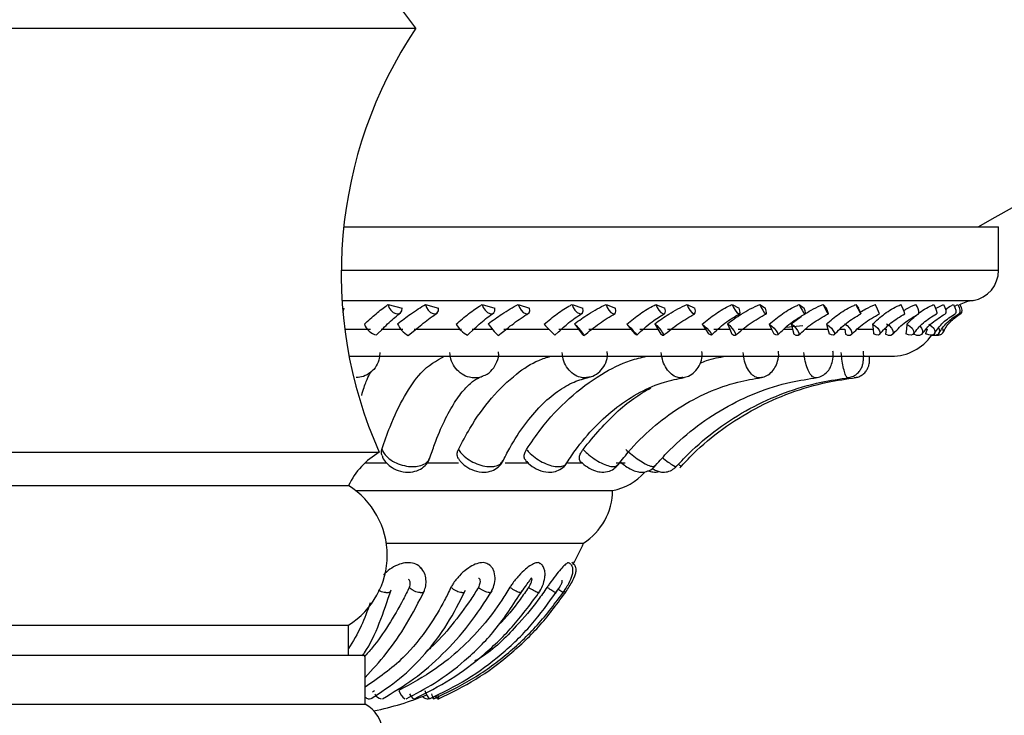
# Model space of a CAD drawing. Header units: millimetres. Extents: x 67.9 to 154, y 110.8 to 178.6.
# Tile 45 of 109: x 81.2 to 84.1, y 121.1 to 123.1. Entities that reach past the tile are written whole.
import ezdxf

# ---------------------------------------------------------------- set-up
doc = ezdxf.new("R2010")
doc.units = ezdxf.units.MM

msp = doc.modelspace()

# ---------------------------------------------------------------- linework, layer by layer
at = {"color": 7, "linetype": 'Continuous', "lineweight": 25}
for p, q in [((82.3901, 123.0964), (82.3487, 123.1512)), ((80.9901, 123.0964), (82.3001, 123.0964)), ((82.3001, 123.0964), (82.3901, 123.0964)), ((82.1773, 122.5107), (84.1071, 122.5107)), ((84.1071, 122.3828), (84.1071, 122.5107)), ((82.3081, 122.2818), (82.3492, 122.2716)), ((82.4186, 122.2823), (82.4567, 122.271)), ((82.5854, 122.2818), (82.6224, 122.2716)), ((82.6917, 122.2823), (82.7252, 122.271)), ((82.8501, 122.2818), (82.8823, 122.2716)), ((82.9502, 122.2823), (82.9785, 122.271)), ((83.0972, 122.2818), (83.1239, 122.2716)), ((83.1891, 122.2823), (83.2115, 122.271)), ((83.3218, 122.2818), (83.3425, 122.2716)), ((83.4037, 122.2823), (83.4199, 122.271)), ((83.5195, 122.2818), (83.5338, 122.2716)), ((83.5898, 122.2823), (83.5995, 122.271)), ((83.6865, 122.2818), (83.6942, 122.2716)), ((83.9213, 122.2705), (83.9445, 122.2823)), ((83.9766, 122.2766), (83.9872, 122.2823)), ((83.4956, 122.2253), (83.5249, 122.2464)), ((82.8574, 122.2253), (82.869, 122.2096)), ((83.0113, 122.2238), (83.0234, 122.2096)), ((83.0939, 122.2253), (83.1033, 122.2096)), ((83.2339, 122.2238), (83.2435, 122.2096)), ((83.3081, 122.2253), (83.3149, 122.2096)), ((83.4313, 122.2238), (83.4382, 122.2096)), ((83.5298, 122.2195), (83.4808, 122.2146)), ((83.4956, 122.2253), (83.4999, 122.2096)), ((83.5997, 122.2238), (83.6039, 122.2096)), ((83.7359, 122.2238), (83.7372, 122.2096)), ((83.8371, 122.2238), (83.8356, 122.2096)), ((82.1805, 122.2096), (82.2559, 122.2096)), ((82.2738, 122.1922), (82.2935, 122.2115)), ((82.2876, 122.2096), (82.3512, 122.2096)), ((82.3674, 122.1907), (82.3923, 122.211)), ((82.3853, 122.2096), (82.5247, 122.2096)), ((82.5423, 122.192), (82.5629, 122.2109)), ((82.5554, 122.2096), (82.6167, 122.2096)), ((82.6326, 122.1905), (82.6582, 122.2106)), ((82.6494, 122.2096), (82.7822, 122.2096)), ((82.7996, 122.1917), (82.8103, 122.2013)), ((82.8112, 122.2096), (82.869, 122.2096)), ((82.869, 122.2096), (82.8803, 122.1942)), ((82.8997, 122.2096), (83.0234, 122.2096)), ((83.0234, 122.2096), (83.0351, 122.1957)), ((83.0502, 122.2096), (83.1033, 122.2096)), ((83.1033, 122.2096), (83.1122, 122.1942)), ((83.1314, 122.2096), (83.2435, 122.2096)), ((83.2435, 122.2096), (83.2527, 122.1957)), ((83.2675, 122.2096), (83.3149, 122.2096)), ((83.3149, 122.2096), (83.3214, 122.1942)), ((83.3399, 122.2096), (83.4382, 122.2096)), ((83.4382, 122.2096), (83.4448, 122.1957)), ((83.4755, 122.2096), (83.4999, 122.2096)), ((83.4999, 122.2096), (83.5037, 122.1942)), ((83.5394, 122.2096), (83.6039, 122.2096)), ((83.6039, 122.2096), (83.6076, 122.1957)), ((83.6403, 122.2096), (83.6545, 122.2096)), ((83.6545, 122.2096), (83.6556, 122.1942)), ((83.6928, 122.2096), (83.7372, 122.2096)), ((83.7372, 122.2096), (83.738, 122.1957)), ((83.7722, 122.2096), (83.7758, 122.2096)), ((83.7758, 122.2096), (83.7742, 122.1942)), ((83.8356, 122.2096), (83.8335, 122.1957)), ((83.858, 122.1974), (83.8571, 122.1942)), ((83.8971, 122.2096), (83.8922, 122.1957)), ((82.1933, 122.1295), (83.7916, 122.1295)), ((81.098, 121.8464), (82.206, 121.8464)), ((82.206, 121.8464), (82.2822, 121.8464)), ((82.2405, 121.8156), (82.3038, 121.8156)), ((82.4254, 121.8156), (82.5152, 121.8156)), ((82.653, 121.8156), (82.7223, 121.8156)), ((82.8366, 121.8156), (82.8816, 121.8156)), ((82.9802, 121.8156), (83.0064, 121.8156)), ((81.1885, 121.7481), (82.1272, 121.7481)), ((82.1272, 121.7481), (82.1917, 121.7481)), ((82.2118, 121.7341), (82.9698, 121.7341)), ((82.3029, 121.5784), (82.8841, 121.5784)), ((81.1885, 121.3371), (82.1272, 121.3371)), ((82.1272, 121.3371), (82.1917, 121.3371)), ((82.1917, 121.2481), (82.1917, 121.3371)), ((81.1401, 121.2481), (82.1694, 121.2481)), ((82.1694, 121.2481), (82.2401, 121.2481)), ((82.2401, 121.1036), (82.2401, 121.2481)), ((82.262, 121.1404), (82.2679, 121.1438)), ((81.1401, 121.1036), (82.1694, 121.1036)), ((82.1694, 121.1036), (82.2401, 121.1036))]:
    msp.add_line(p, q, dxfattribs=at)
at = {"color": 1, "linetype": 'Continuous', "lineweight": 25}
for p, q in [((82.1701, 122.3828), (84.1071, 122.3828)), ((82.1725, 122.294), (84.0318, 122.294))]:
    msp.add_line(p, q, dxfattribs=at)
at = {"color": 7, "linetype": 'Continuous', "lineweight": 25, "flags": 128}
for points in [[(82.3081, 122.2818), (82.3107, 122.2732), (82.3159, 122.2651), (82.323, 122.2588), (82.331, 122.2552), (82.3386, 122.2549), (82.3447, 122.2579), (82.3485, 122.2637), (82.3492, 122.2716)], [(82.4186, 122.2823), (82.4213, 122.2736), (82.4264, 122.2654), (82.4332, 122.2589), (82.4406, 122.2552), (82.4476, 122.2547), (82.4531, 122.2575), (82.4563, 122.2632), (82.4567, 122.271)], [(82.5854, 122.2818), (82.5884, 122.2732), (82.5937, 122.2651), (82.6005, 122.2588), (82.6078, 122.2552), (82.6145, 122.2549), (82.6197, 122.2579), (82.6224, 122.2637), (82.6224, 122.2716)], [(82.6917, 122.2823), (82.6948, 122.2736), (82.6999, 122.2654), (82.7063, 122.2589), (82.713, 122.2552), (82.719, 122.2547), (82.7234, 122.2575), (82.7256, 122.2632), (82.7252, 122.271)], [(82.8501, 122.2818), (82.8535, 122.2732), (82.8588, 122.2651), (82.8652, 122.2588), (82.8717, 122.2552), (82.8774, 122.2549), (82.8814, 122.2579), (82.8831, 122.2637), (82.8823, 122.2716)], [(82.9502, 122.2823), (82.9536, 122.2736), (82.9587, 122.2654), (82.9645, 122.2589), (82.9704, 122.2552), (82.9753, 122.2547), (82.9785, 122.2575), (82.9796, 122.2632), (82.9785, 122.271)], [(83.0972, 122.2818), (83.1009, 122.2732), (83.106, 122.2651), (83.1118, 122.2588), (83.1174, 122.2552), (83.122, 122.2549), (83.1248, 122.2579), (83.1255, 122.2637), (83.1239, 122.2716)], [(83.1891, 122.2823), (83.1928, 122.2736), (83.1977, 122.2654), (83.2029, 122.2589), (83.2077, 122.2552), (83.2114, 122.2547), (83.2134, 122.2575), (83.2135, 122.2632), (83.2115, 122.271)], [(83.3218, 122.2818), (83.3257, 122.2732), (83.3307, 122.2651), (83.3358, 122.2588), (83.3403, 122.2552), (83.3437, 122.2549), (83.3452, 122.2579), (83.3448, 122.2637), (83.3425, 122.2716)], [(83.4037, 122.2823), (83.4076, 122.2736), (83.4122, 122.2654), (83.4167, 122.2589), (83.4204, 122.2552), (83.4229, 122.2547), (83.4236, 122.2575), (83.4226, 122.2632), (83.4199, 122.271)], [(83.5195, 122.2818), (83.5236, 122.2732), (83.5282, 122.2651), (83.5326, 122.2588), (83.536, 122.2552), (83.538, 122.2549), (83.5383, 122.2579), (83.5369, 122.2637), (83.5338, 122.2716)], [(83.5898, 122.2823), (83.5939, 122.2736), (83.5982, 122.2654), (83.6018, 122.2589), (83.6044, 122.2552), (83.6055, 122.2547), (83.6049, 122.2575), (83.6028, 122.2632), (83.5995, 122.271)], [(83.6865, 122.2818), (83.6908, 122.2732), (83.6949, 122.2651), (83.6984, 122.2588), (83.7007, 122.2552), (83.7014, 122.2549), (83.7004, 122.2579), (83.6979, 122.2637), (83.6942, 122.2716)], [(83.9161, 122.2818), (83.9203, 122.2732), (83.9234, 122.2651), (83.925, 122.2588), (83.9248, 122.2552), (83.9243, 122.2547)], [(83.9445, 122.2823), (83.9486, 122.2736), (83.9513, 122.2654), (83.9521, 122.2589), (83.951, 122.2552), (83.9506, 122.2548)], [(83.9742, 122.2818), (83.9782, 122.2732), (83.9808, 122.2651), (83.9813, 122.2588), (83.9798, 122.2552), (83.9795, 122.2549)], [(83.9872, 122.2823), (83.9911, 122.2736), (83.9931, 122.2654), (83.9929, 122.2589), (83.9906, 122.2552), (83.9902, 122.2549)], [(83.9927, 122.2818), (83.9966, 122.2732), (83.9984, 122.2651), (83.9979, 122.2588), (83.9955, 122.2553)], [(82.1751, 122.2598), (82.177, 122.2632), (82.1782, 122.271)], [(82.8574, 122.2253), (82.8625, 122.2198), (82.8687, 122.2127), (82.8749, 122.2051), (82.8802, 122.1983), (82.8838, 122.1931), (82.885, 122.1906), (82.8838, 122.191), (82.8803, 122.1942)], [(83.0113, 122.2238), (83.0172, 122.2185), (83.024, 122.2118), (83.0307, 122.2047), (83.0363, 122.1985), (83.0398, 122.1939), (83.0409, 122.1918), (83.0392, 122.1924), (83.0351, 122.1957)], [(83.0939, 122.2253), (83.0999, 122.2198), (83.1064, 122.2127), (83.1124, 122.2051), (83.117, 122.1983), (83.1195, 122.1931), (83.1195, 122.1906), (83.1169, 122.191), (83.1122, 122.1942)], [(83.2339, 122.2238), (83.2405, 122.2185), (83.2476, 122.2118), (83.254, 122.2047), (83.2588, 122.1985), (83.2612, 122.1939), (83.2609, 122.1918), (83.2579, 122.1924), (83.2527, 122.1957)], [(83.3081, 122.2253), (83.3148, 122.2198), (83.3215, 122.2127), (83.3272, 122.2051), (83.331, 122.1983), (83.3323, 122.1931), (83.331, 122.1906), (83.3271, 122.191), (83.3214, 122.1942)], [(83.4313, 122.2238), (83.4385, 122.2185), (83.4457, 122.2118), (83.4517, 122.2047), (83.4557, 122.1985), (83.4569, 122.1939), (83.4553, 122.1918), (83.451, 122.1924), (83.4448, 122.1957)], [(83.4956, 122.2253), (83.5029, 122.2198), (83.5097, 122.2127), (83.515, 122.2051), (83.518, 122.1983), (83.5181, 122.1931), (83.5155, 122.1906), (83.5104, 122.191), (83.5037, 122.1942)], [(83.5997, 122.2238), (83.6074, 122.2185), (83.6146, 122.2118), (83.6201, 122.2047), (83.6231, 122.1985), (83.6231, 122.1939), (83.6202, 122.1918), (83.6147, 122.1924), (83.6076, 122.1957)], [(83.653, 122.2253), (83.6607, 122.2198), (83.6674, 122.2127), (83.6722, 122.2051), (83.6742, 122.1983), (83.6732, 122.1931), (83.6693, 122.1906), (83.6631, 122.191), (83.6556, 122.1942)], [(83.7359, 122.2238), (83.7439, 122.2185), (83.7509, 122.2118), (83.7558, 122.2047), (83.7578, 122.1985), (83.7566, 122.1939), (83.7525, 122.1918), (83.7459, 122.1924), (83.738, 122.1957)], [(83.777, 122.2253), (83.785, 122.2198), (83.7916, 122.2127), (83.7957, 122.2051), (83.7968, 122.1983), (83.7946, 122.1931), (83.7895, 122.1906), (83.7824, 122.191), (83.7742, 122.1942)], [(83.8371, 122.2238), (83.8453, 122.2185), (83.8521, 122.2118), (83.8562, 122.2047), (83.8572, 122.1985), (83.8548, 122.1939), (83.8495, 122.1918), (83.842, 122.1924), (83.8335, 122.1957)], [(83.876, 122.2173), (83.8797, 122.2127), (83.8831, 122.2051), (83.8832, 122.1983), (83.88, 122.1931), (83.8738, 122.1906), (83.8658, 122.191), (83.8571, 122.1942)], [(83.9015, 122.2238), (83.9097, 122.2185), (83.916, 122.2118), (83.9194, 122.2047), (83.9193, 122.1985), (83.9158, 122.1939), (83.9094, 122.1918), (83.9011, 122.1924), (83.8922, 122.1957)], [(83.9306, 122.2118), (83.9328, 122.2051), (83.9319, 122.1983), (83.9276, 122.1931), (83.9205, 122.1906), (83.9117, 122.191), (83.9085, 122.1918)], [(83.9362, 122.1929), (83.9287, 122.1906), (83.9211, 122.1907)], [(83.942, 122.211), (83.944, 122.2047), (83.9429, 122.1985), (83.9383, 122.1939), (83.931, 122.1918), (83.9253, 122.1919)], [(82.4394, 121.1196), (82.441, 121.1208), (82.4413, 121.1211)], [(82.4486, 121.1288), (82.4495, 121.1272), (82.4516, 121.1239), (82.4535, 121.1214), (82.4551, 121.1198), (82.4563, 121.1192), (82.4571, 121.1196)]]:
    msp.add_lwpolyline(points, dxfattribs=at)
at = {"color": 7, "linetype": 'Continuous', "lineweight": 25}
for centre, radius, start, end in [((81.9384, 126.3485), 4.3787, 298.7805, 346.8668), ((83.4665, 122.3738), 1.2965, 146.1264, 204.0033), ((84.0171, 122.3828), 0.09, 279.4369, 0), ((83.6203, 122.2119), 0.1422, 17.4168, 29.6705), ((83.7471, 122.2353), 0.086, 12.9439, 32.7159), ((83.8315, 122.2568), 0.0405, 356.8738, 39.0444), ((84.0563, 122.1465), 0.1495, 99.4369, 116.017), ((82.2863, 122.2422), 0.0516, 200.9074, 255.922), ((82.4011, 122.2531), 0.071, 203.0958, 241.7136), ((82.5786, 122.2642), 0.0809, 209.9365, 243.3107), ((82.7993, 122.3625), 0.2395, 214.9381, 225.901), ((83.066, 122.4862), 0.3971, 221.3647, 227.8692), ((83.7916, 122.2736), 0.1441, 270, 325.3882), ((82.3911, 121.6552), 0.22, 119.6782, 155.0154), ((82.9418, 121.8925), 0.1609, 280.0416, 319.5224), ((82.0632, 121.5426), 0.2424, 301.9989, 58.0011), ((82.7823, 121.7359), 0.1875, 302.8906, 359.4341), ((82.0928, 121.9343), 0.8677, 331.1316, 335.7878), ((82.3815, 121.1559), 0.0435, 195.535, 236.7519), ((82.5166, 121.1817), 0.1074, 200.4043, 215.3639), ((82.2557, 121.142), 0.0233, 227.9297, 254.3901), ((82.2525, 121.13), 0.0108, 253.7582, 294.9396), ((82.0928, 121.9343), 0.8677, 281.5311, 292.3183), ((82.2933, 121.1453), 0.0268, 205.3171, 257.7112), ((82.3968, 121.1435), 0.0272, 200.7461, 243.464), ((82.4259, 121.139), 0.02, 217.9819, 262.3529), ((82.4231, 121.1257), 0.00648, 270.8824, 315.1597), ((82.6125, 121.208), 0.1919, 202.7166, 207.5693), ((82.4624, 121.1354), 0.0176, 205.6771, 247.4756), ((82.4298, 121.1214), 0.0274, 356.2143, 23.322), ((82.1977, 121.0194), 0.0942, 296.7262, 63.2738)]:
    msp.add_arc(centre, radius, start, end, dxfattribs=at)
for points, knots in [([(82.2381, 122.2238), (82.2497, 122.2344), (82.273, 122.2557), (82.2962, 122.2737), (82.307, 122.2811), (82.3081, 122.2818)], [0, 0, 0, 0, 0.4711, 0.94389, 1, 1, 1, 1]), ([(82.3357, 122.2253), (82.3486, 122.235), (82.3695, 122.2506), (82.3976, 122.2696), (82.4115, 122.278), (82.4186, 122.2823)], [0, 0, 0, 0, 0.445923, 0.719239, 1, 1, 1, 1]), ([(82.5085, 122.2238), (82.5209, 122.2344), (82.5455, 122.2557), (82.5715, 122.2737), (82.5841, 122.2811), (82.5854, 122.2818)], [0, 0, 0, 0, 0.4711, 0.94389, 1, 1, 1, 1]), ([(82.603, 122.2253), (82.6164, 122.235), (82.638, 122.2506), (82.6681, 122.2696), (82.6838, 122.278), (82.6917, 122.2823)], [0, 0, 0, 0, 0.445923, 0.719239, 1, 1, 1, 1]), ([(82.768, 122.2238), (82.7808, 122.2344), (82.8064, 122.2557), (82.8345, 122.2737), (82.8486, 122.2811), (82.8501, 122.2818)], [0, 0, 0, 0, 0.4711, 0.94389, 1, 1, 1, 1]), ([(82.8574, 122.2253), (82.871, 122.235), (82.893, 122.2506), (82.9246, 122.2696), (82.9416, 122.278), (82.9502, 122.2823)], [0, 0, 0, 0, 0.445923, 0.719239, 1, 1, 1, 1]), ([(83.0113, 122.2238), (83.0243, 122.2344), (83.0503, 122.2557), (83.0802, 122.2737), (83.0956, 122.2811), (83.0972, 122.2818)], [0, 0, 0, 0, 0.4711, 0.94389, 1, 1, 1, 1]), ([(83.0939, 122.2253), (83.1075, 122.235), (83.1295, 122.2506), (83.1619, 122.2696), (83.1799, 122.278), (83.1891, 122.2823)], [0, 0, 0, 0, 0.445923, 0.719239, 1, 1, 1, 1]), ([(83.2339, 122.2238), (83.2468, 122.2344), (83.2727, 122.2557), (83.3037, 122.2737), (83.32, 122.2811), (83.3218, 122.2818)], [0, 0, 0, 0, 0.4711, 0.94389, 1, 1, 1, 1]), ([(83.3081, 122.2253), (83.3214, 122.235), (83.3428, 122.2506), (83.3755, 122.2696), (83.3942, 122.278), (83.4037, 122.2823)], [0, 0, 0, 0, 0.4459232, 0.7192386, 1, 1, 1, 1]), ([(83.4313, 122.2238), (83.4439, 122.2344), (83.4692, 122.2557), (83.5007, 122.2737), (83.5177, 122.2811), (83.5195, 122.2818)], [0, 0, 0, 0, 0.4711, 0.94389, 1, 1, 1, 1]), ([(83.5378, 122.2554), (83.5455, 122.2601), (83.5621, 122.2702), (83.5801, 122.2781), (83.5898, 122.2823)], [0, 0, 0, 0, 0.4633948, 1, 1, 1, 1]), ([(83.5997, 122.2238), (83.6118, 122.2344), (83.636, 122.2557), (83.6674, 122.2737), (83.6847, 122.2811), (83.6865, 122.2818)], [0, 0, 0, 0, 0.4711, 0.94389, 1, 1, 1, 1]), ([(83.6994, 122.2593), (83.7047, 122.2626), (83.7186, 122.2714), (83.7342, 122.2781), (83.7439, 122.2823)], [0, 0, 0, 0, 0.379859, 1, 1, 1, 1]), ([(83.7359, 122.2238), (83.7472, 122.2344), (83.7698, 122.2557), (83.8005, 122.2737), (83.8177, 122.2811), (83.8195, 122.2818)], [0, 0, 0, 0, 0.4711, 0.94389, 1, 1, 1, 1]), ([(83.8279, 122.2643), (83.8303, 122.2659), (83.8409, 122.2728), (83.8533, 122.2782), (83.8629, 122.2823)], [0, 0, 0, 0, 0.229303, 1, 1, 1, 1]), ([(83.8371, 122.2238), (83.8474, 122.2344), (83.8681, 122.2557), (83.8974, 122.2737), (83.9143, 122.2811), (83.9161, 122.2818)], [0, 0, 0, 0, 0.4711, 0.94389, 1, 1, 1, 1]), ([(83.9506, 122.2675), (83.9564, 122.2718), (83.9637, 122.2772), (83.9724, 122.2811), (83.9742, 122.2818)], [0, 0, 0, 0, 0.802284, 1, 1, 1, 1]), ([(82.2935, 122.2115), (82.2994, 122.2174), (82.3178, 122.2357), (82.3339, 122.2489), (82.3448, 122.2579)], [0, 0, 0, 0, 0.323511, 1, 1, 1, 1]), ([(82.3923, 122.211), (82.3989, 122.2164), (82.4202, 122.234), (82.4392, 122.2475), (82.4524, 122.2569)], [0, 0, 0, 0, 0.306771, 1, 1, 1, 1]), ([(82.5629, 122.2109), (82.5691, 122.2168), (82.5882, 122.2349), (82.6064, 122.248), (82.6186, 122.2569)], [0, 0, 0, 0, 0.325112, 1, 1, 1, 1]), ([(82.6582, 122.2106), (82.6649, 122.216), (82.6866, 122.2335), (82.7075, 122.2468), (82.722, 122.2561)], [0, 0, 0, 0, 0.308202, 1, 1, 1, 1]), ([(82.8103, 122.2013), (82.8201, 122.2104), (82.843, 122.2317), (82.8663, 122.2472), (82.8797, 122.256)], [0, 0, 0, 0, 0.427973, 1, 1, 1, 1]), ([(82.8849, 122.1904), (82.9001, 122.2027), (82.9302, 122.2273), (82.9614, 122.2461), (82.9768, 122.2554)], [0, 0, 0, 0, 0.504125, 1, 1, 1, 1]), ([(83.0407, 122.1917), (83.0557, 122.2056), (83.0821, 122.2302), (83.1107, 122.2478), (83.123, 122.2554)], [0, 0, 0, 0, 0.567223, 1, 1, 1, 1]), ([(83.1193, 122.1905), (83.1341, 122.2027), (83.1635, 122.227), (83.1959, 122.2457), (83.2119, 122.255)], [0, 0, 0, 0, 0.504784, 1, 1, 1, 1]), ([(83.261, 122.1918), (83.2739, 122.2041), (83.2994, 122.2284), (83.3292, 122.2462), (83.3439, 122.255)], [0, 0, 0, 0, 0.50547, 1, 1, 1, 1]), ([(83.3314, 122.1908), (83.3455, 122.2029), (83.3735, 122.227), (83.4065, 122.2455), (83.4229, 122.2547)], [0, 0, 0, 0, 0.505268, 1, 1, 1, 1]), ([(83.4562, 122.1922), (83.4685, 122.2044), (83.4927, 122.2284), (83.523, 122.246), (83.5379, 122.2547)], [0, 0, 0, 0, 0.505615, 1, 1, 1, 1]), ([(83.517, 122.1914), (83.5301, 122.2034), (83.5562, 122.2271), (83.5891, 122.2454), (83.6054, 122.2545)], [0, 0, 0, 0, 0.505639, 1, 1, 1, 1]), ([(83.6225, 122.1929), (83.6339, 122.2049), (83.6564, 122.2285), (83.6865, 122.246), (83.7013, 122.2546)], [0, 0, 0, 0, 0.505681, 1, 1, 1, 1]), ([(83.6725, 122.1923), (83.6844, 122.2041), (83.708, 122.2274), (83.7401, 122.2455), (83.756, 122.2545)], [0, 0, 0, 0, 0.50595, 1, 1, 1, 1]), ([(83.7566, 122.1939), (83.7669, 122.2056), (83.7873, 122.2288), (83.8165, 122.2461), (83.831, 122.2546)], [0, 0, 0, 0, 0.505744, 1, 1, 1, 1]), ([(83.7949, 122.1935), (83.8053, 122.205), (83.826, 122.2279), (83.8566, 122.2457), (83.8718, 122.2545)], [0, 0, 0, 0, 0.506261, 1, 1, 1, 1]), ([(83.856, 122.1952), (83.865, 122.2067), (83.8828, 122.2294), (83.9105, 122.2463), (83.9243, 122.2547)], [0, 0, 0, 0, 0.505876, 1, 1, 1, 1]), ([(83.8818, 122.1951), (83.8905, 122.2063), (83.9078, 122.2286), (83.9363, 122.2461), (83.9504, 122.2547)], [0, 0, 0, 0, 0.50663, 1, 1, 1, 1]), ([(83.9186, 122.1969), (83.9261, 122.208), (83.9411, 122.2302), (83.9667, 122.2467), (83.9794, 122.2549)], [0, 0, 0, 0, 0.50614, 1, 1, 1, 1]), ([(83.9313, 122.1971), (83.9383, 122.208), (83.9519, 122.2295), (83.9777, 122.2466), (83.9903, 122.255)], [0, 0, 0, 0, 0.507112, 1, 1, 1, 1]), ([(83.9431, 122.1988), (83.9491, 122.2097), (83.9609, 122.2312), (83.984, 122.2473), (83.9954, 122.2553)], [0, 0, 0, 0, 0.506585, 1, 1, 1, 1]), ([(82.2837, 122.1407), (82.2834, 122.1351), (82.2827, 122.1211), (82.2741, 122.1), (82.2576, 122.0812), (82.2367, 122.0688), (82.2213, 122.0672), (82.2142, 122.0665)], [0, 0, 0, 0, 0.14815, 0.369369, 0.590333, 0.811231, 1, 1, 1, 1]), ([(82.2896, 121.8548), (82.2975, 121.8775), (82.3177, 121.9358), (82.3559, 122.014), (82.4091, 122.0939), (82.4507, 122.1166), (82.4743, 122.1295)], [0, 0, 0, 0, 0.158924, 0.407332, 0.662944, 1, 1, 1, 1]), ([(82.5153, 121.8548), (82.5263, 121.8757), (82.556, 121.9321), (82.6126, 122.0105), (82.6816, 122.0762), (82.741, 122.1156), (82.7756, 122.1259), (82.7876, 122.1295)], [0, 0, 0, 0, 0.149703, 0.404864, 0.667425, 0.884857, 1, 1, 1, 1]), ([(82.5857, 122.0712), (82.5885, 122.0719), (82.6, 122.0749), (82.6164, 122.0897), (82.6298, 122.1128), (82.6352, 122.1321), (82.6333, 122.1418), (82.6332, 122.1425)], [0, 0, 0, 0, 0.094844, 0.38737, 0.679574, 0.977493, 1, 1, 1, 1]), ([(82.716, 121.8548), (82.7298, 121.875), (82.7679, 121.9309), (82.8408, 122.0091), (82.9306, 122.0754), (83.0085, 122.1153), (83.0542, 122.1258), (83.0701, 122.1295)], [0, 0, 0, 0, 0.145036, 0.400084, 0.662527, 0.88209, 1, 1, 1, 1]), ([(82.8982, 122.0682), (82.9025, 122.0688), (82.9151, 122.0708), (82.9327, 122.0837), (82.9477, 122.1041), (82.9553, 122.1253), (82.954, 122.1386), (82.9535, 122.1432)], [0, 0, 0, 0, 0.127536, 0.371832, 0.61438, 0.866669, 1, 1, 1, 1]), ([(83.177, 122.0673), (83.1824, 122.0682), (83.1953, 122.0703), (83.2122, 122.0828), (83.226, 122.1011), (83.2339, 122.1224), (83.2333, 122.1372), (83.233, 122.1439)], [0, 0, 0, 0, 0.156219, 0.37151, 0.584444, 0.813212, 1, 1, 1, 1]), ([(83.2275, 122.1093), (83.2339, 122.112), (83.2583, 122.1225), (83.2841, 122.1265), (83.3032, 122.1295)], [0, 0, 0, 0, 0.2592045, 1, 1, 1, 1]), ([(83.404, 122.0669), (83.4094, 122.0677), (83.4214, 122.0696), (83.4367, 122.0806), (83.4491, 122.096), (83.4569, 122.116), (83.4602, 122.1331), (83.4585, 122.1428), (83.4582, 122.1442)], [0, 0, 0, 0, 0.1554326, 0.343751, 0.52381, 0.7223086, 0.9600851, 1, 1, 1, 1]), ([(83.5683, 122.0668), (83.5709, 122.0669), (83.5796, 122.0672), (83.5923, 122.0742), (83.6045, 122.0852), (83.613, 122.0991), (83.6185, 122.1168), (83.6207, 122.1329), (83.6193, 122.1428), (83.6191, 122.1445)], [0, 0, 0, 0, 0.07491, 0.245163, 0.399211, 0.545728, 0.715662, 0.952092, 1, 1, 1, 1]), ([(83.6624, 122.0666), (83.667, 122.0672), (83.6768, 122.0685), (83.689, 122.0764), (83.6982, 122.0861), (83.704, 122.0965), (83.7074, 122.1071), (83.7093, 122.1195), (83.7098, 122.1321), (83.7092, 122.1414), (83.709, 122.1442)], [0, 0, 0, 0, 0.133017, 0.277651, 0.401694, 0.513727, 0.619492, 0.736258, 0.922968, 1, 1, 1, 1]), ([(83.682, 122.0667), (83.6865, 122.0672), (83.696, 122.0682), (83.7078, 122.0758), (83.7168, 122.0851), (83.7222, 122.0944), (83.7252, 122.1028), (83.7264, 122.1096), (83.7269, 122.1149), (83.7271, 122.1205), (83.7269, 122.126), (83.7269, 122.1295)], [0, 0, 0, 0, 0.1434251, 0.3075275, 0.4436686, 0.5595346, 0.6566256, 0.733815, 0.7924548, 0.8715423, 1, 1, 1, 1]), ([(82.2302, 122.0133), (82.2302, 122.0134), (82.2348, 122.0322), (82.2435, 122.0548), (82.2525, 122.077), (82.259, 122.0845), (82.2571, 122.0829), (82.257, 122.0827)], [0, 0, 0, 0, 0.002051, 0.389286, 0.70277, 0.97426, 1, 1, 1, 1]), ([(82.4306, 121.8278), (82.4354, 121.8419), (82.4489, 121.8825), (82.4735, 121.9402), (82.504, 121.9952), (82.534, 122.0349), (82.5612, 122.0594), (82.5761, 122.0669), (82.5825, 122.0689), (82.5832, 122.0691)], [0, 0, 0, 0, 0.096754, 0.277281, 0.455407, 0.630284, 0.802441, 0.977264, 1, 1, 1, 1]), ([(82.645, 121.8178), (82.6521, 121.8317), (82.6726, 121.8719), (82.7102, 121.9297), (82.7578, 121.9858), (82.8071, 122.0276), (82.8551, 122.0554), (82.8858, 122.0635), (82.9005, 122.0674)], [0, 0, 0, 0, 0.096619, 0.280137, 0.463053, 0.645973, 0.830514, 1, 1, 1, 1]), ([(82.8315, 121.8105), (82.8407, 121.8243), (82.8675, 121.8649), (82.9174, 121.9236), (82.9818, 121.9816), (83.0505, 122.0256), (83.1172, 122.0542), (83.1609, 122.0629), (83.1803, 122.0668)], [0, 0, 0, 0, 0.096298, 0.283094, 0.470136, 0.658158, 0.848121, 1, 1, 1, 1]), ([(82.9826, 121.8055), (82.9934, 121.8194), (83.0257, 121.8603), (83.0859, 121.9201), (83.1647, 121.9795), (83.2495, 122.0247), (83.3313, 122.0538), (83.3849, 122.0627), (83.408, 122.0666)], [0, 0, 0, 0, 0.095993, 0.284899, 0.47419, 0.664218, 0.85521, 1, 1, 1, 1]), ([(83.0918, 121.8025), (83.1039, 121.8163), (83.1401, 121.8576), (83.2079, 121.918), (83.2971, 121.9782), (83.3934, 122.0241), (83.4861, 122.0535), (83.5468, 122.0626), (83.5728, 122.0664)], [0, 0, 0, 0, 0.09577, 0.285637, 0.47576, 0.666183, 0.856923, 1, 1, 1, 1]), ([(83.1543, 121.8009), (83.1672, 121.8147), (83.2056, 121.8562), (83.2778, 121.9169), (83.3729, 121.9775), (83.4756, 122.0237), (83.5746, 122.0534), (83.6394, 122.0625), (83.6672, 122.0664)], [0, 0, 0, 0, 0.0956445, 0.2858106, 0.4761188, 0.6664799, 0.8568911, 1, 1, 1, 1]), ([(83.1674, 121.8006), (83.1804, 121.8144), (83.2193, 121.8559), (83.2924, 121.9167), (83.3888, 121.9773), (83.4928, 122.0236), (83.5931, 122.0533), (83.6588, 122.0625), (83.687, 122.0664)], [0, 0, 0, 0, 0.095619, 0.285824, 0.476146, 0.666474, 0.856806, 1, 1, 1, 1]), ([(82.8828, 121.8548), (82.8992, 121.8749), (82.9446, 121.9305), (83.0112, 121.9942), (83.0655, 122.0265), (83.0827, 122.0367)], [0, 0, 0, 0, 0.279983, 0.772334, 1, 1, 1, 1]), ([(82.2902, 121.8364), (82.2891, 121.8397), (82.2873, 121.8456), (82.2889, 121.852), (82.2896, 121.8548)], [0, 0, 0, 0, 0.561367, 1, 1, 1, 1]), ([(82.5156, 121.8284), (82.5143, 121.8304), (82.511, 121.8355), (82.5114, 121.8451), (82.5142, 121.852), (82.5153, 121.8548)], [0, 0, 0, 0, 0.275593, 0.710957, 1, 1, 1, 1]), ([(82.7136, 121.8229), (82.7129, 121.8235), (82.7097, 121.8262), (82.7085, 121.8345), (82.7104, 121.8451), (82.7144, 121.852), (82.716, 121.8548)], [0, 0, 0, 0, 0.09704, 0.436109, 0.775004, 1, 1, 1, 1]), ([(82.8754, 121.8193), (82.874, 121.8209), (82.8711, 121.8245), (82.8718, 121.8344), (82.8759, 121.8451), (82.8808, 121.852), (82.8828, 121.8548)], [0, 0, 0, 0, 0.237773, 0.523996, 0.810071, 1, 1, 1, 1]), ([(82.2904, 121.8365), (82.2909, 121.8349), (82.293, 121.8268), (82.303, 121.8141), (82.3204, 121.7995), (82.3454, 121.789), (82.3732, 121.7865), (82.3986, 121.7928), (82.4174, 121.8061), (82.4286, 121.8199), (82.4304, 121.8292), (82.4309, 121.8312)], [0, 0, 0, 0, 0.028485, 0.139971, 0.264097, 0.41027, 0.576632, 0.717179, 0.842046, 0.964341, 1, 1, 1, 1]), ([(82.5155, 121.8284), (82.5171, 121.8256), (82.5223, 121.8164), (82.5376, 121.8035), (82.562, 121.7908), (82.5891, 121.7863), (82.6138, 121.7905), (82.6324, 121.8018), (82.6438, 121.8129), (82.6459, 121.8204), (82.6462, 121.8213)], [0, 0, 0, 0, 0.06127, 0.203682, 0.374907, 0.568102, 0.714353, 0.850493, 0.983907, 1, 1, 1, 1]), ([(82.7133, 121.8226), (82.7176, 121.818), (82.7281, 121.8065), (82.7518, 121.7931), (82.7773, 121.7866), (82.801, 121.7888), (82.8191, 121.7977), (82.8306, 121.807), (82.8333, 121.8137), (82.8335, 121.8141)], [0, 0, 0, 0, 0.1376284, 0.3359407, 0.5548952, 0.7031016, 0.8449933, 0.9898453, 1, 1, 1, 1]), ([(82.8752, 121.8191), (82.8816, 121.8134), (82.8949, 121.8017), (82.917, 121.7913), (82.9388, 121.7867), (82.9592, 121.7894), (82.9758, 121.7978), (82.9821, 121.8062), (82.9846, 121.8095)], [0, 0, 0, 0, 0.202301, 0.415621, 0.572957, 0.752247, 0.902835, 1, 1, 1, 1]), ([(82.9937, 121.8171), (82.9984, 121.8132), (83.0085, 121.8047), (83.0248, 121.795), (83.0405, 121.7889), (83.0575, 121.787), (83.0743, 121.7906), (83.0876, 121.7975), (83.0927, 121.8045), (83.0942, 121.8066)], [0, 0, 0, 0, 0.156053, 0.334775, 0.496102, 0.631057, 0.77927, 0.935196, 1, 1, 1, 1]), ([(83.0748, 121.7918), (83.0792, 121.7903), (83.0896, 121.7868), (83.1013, 121.7885), (83.1079, 121.7895)], [0, 0, 0, 0, 0.4314122, 1, 1, 1, 1]), ([(83.0869, 121.7991), (83.0905, 121.7968), (83.097, 121.7926), (83.1111, 121.7879), (83.1272, 121.7873), (83.1445, 121.7926), (83.1531, 121.8006), (83.1574, 121.8045)], [0, 0, 0, 0, 0.195307, 0.348627, 0.56568, 0.78653, 1, 1, 1, 1]), ([(82.4063, 121.5027), (82.4038, 121.506), (82.3975, 121.5144), (82.3801, 121.5208), (82.3581, 121.5214), (82.335, 121.5147), (82.3127, 121.5023), (82.3004, 121.4903), (82.2942, 121.4841)], [0, 0, 0, 0, 0.1151885, 0.2940043, 0.4693081, 0.6363064, 0.815639, 1, 1, 1, 1]), ([(82.6071, 121.5133), (82.6038, 121.5159), (82.5964, 121.5214), (82.5794, 121.5213), (82.5596, 121.5148), (82.5385, 121.5017), (82.5171, 121.4823), (82.5021, 121.4633), (82.4951, 121.4515), (82.4933, 121.4485)], [0, 0, 0, 0, 0.12477, 0.274263, 0.416674, 0.569602, 0.741345, 0.933783, 1, 1, 1, 1]), ([(82.7564, 121.518), (82.7559, 121.5186), (82.7534, 121.522), (82.744, 121.521), (82.7294, 121.5148), (82.7119, 121.5017), (82.6924, 121.4823), (82.6771, 121.4633), (82.6691, 121.4515), (82.6671, 121.4485)], [0, 0, 0, 0, 0.036851, 0.201361, 0.358077, 0.526368, 0.715363, 0.927132, 1, 1, 1, 1]), ([(82.7518, 121.4311), (82.7559, 121.4383), (82.7646, 121.4532), (82.7701, 121.4742), (82.7709, 121.4908), (82.7688, 121.5027), (82.764, 121.5129), (82.7585, 121.5172), (82.7557, 121.5194)], [0, 0, 0, 0, 0.215352, 0.451186, 0.580995, 0.717466, 0.857681, 1, 1, 1, 1]), ([(82.8402, 121.5198), (82.8393, 121.5203), (82.8373, 121.5213), (82.829, 121.5146), (82.8169, 121.5018), (82.801, 121.4823), (82.7869, 121.4633), (82.7786, 121.4515), (82.7764, 121.4485)], [0, 0, 0, 0, 0.134277, 0.304157, 0.486583, 0.691454, 0.921011, 1, 1, 1, 1]), ([(82.8225, 121.4305), (82.8288, 121.4402), (82.8407, 121.4586), (82.8505, 121.4805), (82.8533, 121.4954), (82.8526, 121.5054), (82.8487, 121.5146), (82.8429, 121.5188), (82.8401, 121.5209)], [0, 0, 0, 0, 0.292865, 0.552439, 0.673238, 0.787811, 0.896729, 1, 1, 1, 1]), ([(82.829, 121.4306), (82.8361, 121.4415), (82.8492, 121.4616), (82.8596, 121.4835), (82.8626, 121.4977), (82.862, 121.5069), (82.8586, 121.5138), (82.8542, 121.5185), (82.8513, 121.5202), (82.8499, 121.5211)], [0, 0, 0, 0, 0.320155, 0.588815, 0.706336, 0.813023, 0.910266, 0.956015, 1, 1, 1, 1]), ([(82.4139, 121.435), (82.4158, 121.4409), (82.4198, 121.4529), (82.4205, 121.4717), (82.4164, 121.4908), (82.4087, 121.5011), (82.4047, 121.5064)], [0, 0, 0, 0, 0.229669, 0.474, 0.728625, 1, 1, 1, 1]), ([(82.6119, 121.4333), (82.615, 121.4402), (82.6214, 121.4545), (82.6244, 121.4776), (82.6209, 121.496), (82.6136, 121.5084), (82.6081, 121.5132), (82.6054, 121.5155)], [0, 0, 0, 0, 0.2241746, 0.4646434, 0.7249111, 0.8617826, 1, 1, 1, 1]), ([(82.3676, 121.4725), (82.3685, 121.4715), (82.3714, 121.4684), (82.373, 121.4597), (82.3714, 121.4522), (82.3705, 121.4479)], [0, 0, 0, 0, 0.162852, 0.528228, 1, 1, 1, 1]), ([(82.5749, 121.4757), (82.5756, 121.4752), (82.5776, 121.4738), (82.5794, 121.4688), (82.5792, 121.4599), (82.5761, 121.4522), (82.5744, 121.4479)], [0, 0, 0, 0, 0.098717, 0.307766, 0.609894, 1, 1, 1, 1]), ([(82.6989, 121.4307), (82.7035, 121.4375), (82.7122, 121.4504), (82.722, 121.4636), (82.7269, 121.4705), (82.729, 121.4737), (82.7292, 121.4748), (82.7292, 121.4751)], [0, 0, 0, 0, 0.356438, 0.673785, 0.817203, 0.946373, 1, 1, 1, 1]), ([(82.7295, 121.4768), (82.7301, 121.476), (82.7313, 121.4743), (82.7313, 121.4689), (82.7286, 121.4598), (82.7245, 121.4522), (82.7221, 121.4479)], [0, 0, 0, 0, 0.1611572, 0.3557239, 0.63692, 1, 1, 1, 1]), ([(82.8009, 121.4301), (82.8055, 121.4367), (82.8122, 121.4464), (82.8182, 121.457), (82.8209, 121.4635), (82.8218, 121.4675), (82.8212, 121.4692), (82.8211, 121.4696)], [0, 0, 0, 0, 0.4120462, 0.6049732, 0.7865408, 0.9569008, 1, 1, 1, 1]), ([(82.232, 121.246), (82.2342, 121.2492), (82.2537, 121.2766), (82.2837, 121.3409), (82.3059, 121.4078), (82.3171, 121.4413)], [0, 0, 0, 0, 0.06119, 0.530012, 1, 1, 1, 1]), ([(82.3705, 121.4479), (82.3646, 121.4361), (82.3454, 121.3973), (82.3095, 121.3363), (82.2708, 121.2796), (82.2458, 121.2517), (82.238, 121.2429)], [0, 0, 0, 0, 0.150701, 0.496864, 0.843024, 1, 1, 1, 1]), ([(82.4933, 121.4485), (82.4872, 121.4357), (82.468, 121.3955), (82.4238, 121.323), (82.3492, 121.2293), (82.279, 121.1807), (82.2401, 121.1537)], [0, 0, 0, 0, 0.10172, 0.318161, 0.622281, 1, 1, 1, 1]), ([(82.2401, 121.1829), (82.2613, 121.2056), (82.3044, 121.2518), (82.3637, 121.3382), (82.3983, 121.4053), (82.4155, 121.4389)], [0, 0, 0, 0, 0.325369, 0.662573, 1, 1, 1, 1]), ([(82.2578, 121.1206), (82.2865, 121.1391), (82.3437, 121.1762), (82.4187, 121.2514), (82.4848, 121.3382), (82.5188, 121.4058), (82.5359, 121.4397)], [0, 0, 0, 0, 0.251421, 0.501812, 0.750596, 1, 1, 1, 1]), ([(82.3014, 121.4326), (82.3012, 121.4326), (82.2985, 121.4328), (82.2929, 121.4339), (82.2854, 121.4365), (82.2813, 121.439), (82.2796, 121.4401)], [0, 0, 0, 0, 0.0261972, 0.3779383, 0.7296924, 1, 1, 1, 1]), ([(82.2913, 121.1199), (82.3224, 121.1383), (82.3846, 121.1751), (82.47, 121.2499), (82.5485, 121.3363), (82.5924, 121.4038), (82.6144, 121.4376)], [0, 0, 0, 0, 0.250107, 0.499606, 0.749738, 1, 1, 1, 1]), ([(82.3014, 121.4326), (82.3016, 121.4326), (82.3043, 121.4324), (82.309, 121.4327), (82.3137, 121.4341), (82.3149, 121.4359), (82.3153, 121.4365)], [0, 0, 0, 0, 0.028543, 0.411893, 0.795251, 1, 1, 1, 1]), ([(82.6671, 121.4485), (82.6593, 121.4357), (82.6349, 121.3955), (82.5873, 121.333), (82.5216, 121.2651), (82.4404, 121.1987), (82.3763, 121.1641), (82.3396, 121.1443)], [0, 0, 0, 0, 0.0976882, 0.305551, 0.5134125, 0.721272, 1, 1, 1, 1]), ([(82.361, 121.1194), (82.3893, 121.1342), (82.4503, 121.166), (82.5386, 121.2332), (82.6285, 121.3222), (82.6775, 121.398), (82.7034, 121.4379)], [0, 0, 0, 0, 0.20432, 0.439193, 0.703955, 1, 1, 1, 1]), ([(82.4023, 121.4326), (82.4021, 121.4326), (82.3996, 121.4328), (82.3942, 121.4337), (82.3861, 121.4365), (82.3787, 121.4404), (82.3734, 121.4444), (82.3713, 121.4469), (82.3705, 121.4479)], [0, 0, 0, 0, 0.0158453, 0.2295441, 0.4432477, 0.6567919, 0.8698634, 1, 1, 1, 1]), ([(82.3856, 121.1193), (82.4216, 121.1376), (82.4936, 121.1743), (82.5917, 121.2488), (82.6812, 121.335), (82.7305, 121.4025), (82.7552, 121.4363)], [0, 0, 0, 0, 0.249872, 0.499279, 0.749489, 1, 1, 1, 1]), ([(82.4023, 121.4326), (82.4025, 121.4326), (82.405, 121.4325), (82.4093, 121.4329), (82.4132, 121.4344), (82.4139, 121.4361), (82.4141, 121.4366)], [0, 0, 0, 0, 0.02954, 0.427801, 0.826077, 1, 1, 1, 1]), ([(82.5744, 121.4479), (82.567, 121.4361), (82.5426, 121.3972), (82.4963, 121.3365), (82.4522, 121.2856), (82.4258, 121.2629), (82.4219, 121.2596)], [0, 0, 0, 0, 0.16705, 0.550766, 0.934481, 1, 1, 1, 1]), ([(82.4298, 121.1192), (82.4674, 121.1376), (82.5424, 121.1743), (82.6427, 121.2491), (82.7329, 121.3354), (82.7811, 121.4028), (82.8052, 121.4366)], [0, 0, 0, 0, 0.251173, 0.501463, 0.750328, 1, 1, 1, 1]), ([(82.4424, 121.1192), (82.4802, 121.1375), (82.5559, 121.1741), (82.6581, 121.2487), (82.7508, 121.3349), (82.8012, 121.4024), (82.8264, 121.4362)], [0, 0, 0, 0, 0.249799, 0.499179, 0.749416, 1, 1, 1, 1]), ([(82.4568, 121.1193), (82.494, 121.1377), (82.5683, 121.1744), (82.6686, 121.2491), (82.7593, 121.3354), (82.8084, 121.4027), (82.833, 121.4364)], [0, 0, 0, 0, 0.251213, 0.501515, 0.750363, 1, 1, 1, 1]), ([(82.5251, 121.4326), (82.525, 121.4326), (82.5228, 121.4328), (82.5179, 121.4339), (82.5102, 121.4368), (82.5027, 121.4409), (82.4969, 121.445), (82.4943, 121.4475), (82.4933, 121.4485)], [0, 0, 0, 0, 0.015907, 0.229492, 0.443084, 0.656453, 0.869376, 1, 1, 1, 1]), ([(82.5251, 121.4326), (82.5253, 121.4326), (82.5274, 121.4324), (82.5312, 121.4326), (82.5328, 121.434), (82.5336, 121.4348)], [0, 0, 0, 0, 0.035891, 0.51794, 1, 1, 1, 1]), ([(82.7764, 121.4485), (82.7677, 121.4357), (82.7403, 121.3954), (82.6778, 121.3239), (82.6161, 121.2607), (82.5694, 121.2341), (82.5632, 121.2306)], [0, 0, 0, 0, 0.152029, 0.47552, 0.930054, 1, 1, 1, 1]), ([(82.6061, 121.4326), (82.6059, 121.4326), (82.604, 121.4328), (82.5995, 121.4337), (82.5921, 121.4365), (82.5845, 121.4404), (82.5784, 121.4444), (82.5755, 121.4469), (82.5744, 121.4479)], [0, 0, 0, 0, 0.015845, 0.229544, 0.443248, 0.656792, 0.869863, 1, 1, 1, 1]), ([(82.6061, 121.4326), (82.6062, 121.4326), (82.6081, 121.4325), (82.6111, 121.4327), (82.6121, 121.4342), (82.6125, 121.4349)], [0, 0, 0, 0, 0.03796, 0.549741, 1, 1, 1, 1]), ([(82.7221, 121.4479), (82.7138, 121.4362), (82.6863, 121.3975), (82.6565, 121.3594), (82.6323, 121.3364), (82.6319, 121.336)], [0, 0, 0, 0, 0.2994758, 0.9873741, 1, 1, 1, 1]), ([(82.6971, 121.4326), (82.697, 121.4326), (82.6955, 121.4328), (82.6918, 121.4339), (82.6852, 121.4368), (82.6779, 121.4409), (82.6716, 121.445), (82.6683, 121.4475), (82.6671, 121.4485)], [0, 0, 0, 0, 0.015907, 0.229492, 0.443084, 0.656453, 0.869376, 1, 1, 1, 1]), ([(82.6971, 121.4326), (82.6972, 121.4326), (82.6986, 121.4324), (82.7003, 121.4324), (82.7004, 121.4334), (82.7005, 121.4336)], [0, 0, 0, 0, 0.050687, 0.731458, 1, 1, 1, 1]), ([(82.7508, 121.4326), (82.7508, 121.4326), (82.7496, 121.4328), (82.7465, 121.4337), (82.7403, 121.4365), (82.7332, 121.4404), (82.7269, 121.4444), (82.7234, 121.4469), (82.7221, 121.4479)], [0, 0, 0, 0, 0.015845, 0.229544, 0.443248, 0.656792, 0.869863, 1, 1, 1, 1]), ([(82.7508, 121.4326), (82.7509, 121.4326), (82.752, 121.4325), (82.7525, 121.4328), (82.7529, 121.433)], [0, 0, 0, 0, 0.07407, 1, 1, 1, 1]), ([(82.8019, 121.4326), (82.8019, 121.4326), (82.8012, 121.4328), (82.7991, 121.4339), (82.7941, 121.4368), (82.7877, 121.4409), (82.7815, 121.445), (82.7778, 121.4475), (82.7764, 121.4485)], [0, 0, 0, 0, 0.015907, 0.229492, 0.443084, 0.656453, 0.869376, 1, 1, 1, 1]), ([(82.8019, 121.4326), (82.802, 121.4326), (82.8024, 121.4325), (82.8023, 121.4326), (82.8023, 121.4328)], [0, 0, 0, 0, 0.1094815, 1, 1, 1, 1]), ([(82.8238, 121.4326), (82.8237, 121.4326), (82.8234, 121.4328), (82.8219, 121.4337), (82.8176, 121.4365), (82.813, 121.4395), (82.8098, 121.4416), (82.809, 121.4422)], [0, 0, 0, 0, 0.021506, 0.311543, 0.601588, 0.891416, 1, 1, 1, 1]), ([(82.8304, 121.4326), (82.8304, 121.4326), (82.8306, 121.4328), (82.83, 121.4339), (82.8285, 121.4357), (82.8267, 121.4372), (82.8266, 121.4372)], [0, 0, 0, 0, 0.034941, 0.504077, 0.973231, 1, 1, 1, 1]), ([(82.2553, 121.4021), (82.2469, 121.3788), (82.2289, 121.3292), (82.2046, 121.289), (82.1917, 121.2676)], [0, 0, 0, 0, 0.469274, 1, 1, 1, 1])]:
    msp.add_open_spline(points, degree=3, knots=knots, dxfattribs=at)
at = {"color": 1, "linetype": 'Continuous', "lineweight": 25}
for points, knots in [([(82.5859, 122.0701), (82.5859, 122.0701), (82.5791, 122.066), (82.5655, 122.0653), (82.5451, 122.0671), (82.5251, 122.0756), (82.5066, 122.0923), (82.4934, 122.1149), (82.4912, 122.132), (82.4901, 122.1407)], [0, 0, 0, 0, 0.001472, 0.177554, 0.287735, 0.464105, 0.640669, 0.817315, 1, 1, 1, 1]), ([(82.8981, 122.068), (82.8946, 122.067), (82.8869, 122.0649), (82.8716, 122.0675), (82.8537, 122.0755), (82.8366, 122.0924), (82.8243, 122.1149), (82.822, 122.132), (82.8208, 122.1407)], [0, 0, 0, 0, 0.098223, 0.219033, 0.412414, 0.606009, 0.799694, 1, 1, 1, 1]), ([(83.1769, 122.0672), (83.175, 122.0666), (83.1696, 122.065), (83.1577, 122.0676), (83.1423, 122.0754), (83.1276, 122.0924), (83.1166, 122.1149), (83.1143, 122.132), (83.1131, 122.1407)], [0, 0, 0, 0, 0.06628, 0.191369, 0.3916, 0.592053, 0.792598, 1, 1, 1, 1]), ([(83.4039, 122.0667), (83.403, 122.0664), (83.3993, 122.065), (83.3906, 122.0677), (83.3785, 122.0754), (83.3667, 122.0924), (83.3576, 122.1149), (83.3553, 122.132), (83.3542, 122.1407)], [0, 0, 0, 0, 0.044033, 0.172102, 0.377104, 0.582333, 0.787657, 1, 1, 1, 1]), ([(83.5683, 122.0664), (83.5679, 122.0662), (83.5658, 122.065), (83.5602, 122.0678), (83.552, 122.0754), (83.5435, 122.0924), (83.5368, 122.1149), (83.5346, 122.132), (83.5336, 122.1407)], [0, 0, 0, 0, 0.026413, 0.156843, 0.365623, 0.574635, 0.783743, 1, 1, 1, 1]), ([(83.6624, 122.0661), (83.6624, 122.066), (83.6616, 122.065), (83.6591, 122.0679), (83.655, 122.0754), (83.6504, 122.0924), (83.6462, 122.1149), (83.6443, 122.132), (83.6434, 122.1407)], [0, 0, 0, 0, 0.010949, 0.14345, 0.355547, 0.567879, 0.780308, 1, 1, 1, 1]), ([(82.2896, 121.8548), (82.2916, 121.8507), (82.2961, 121.8411), (82.3106, 121.8268), (82.3316, 121.8142), (82.3559, 121.806), (82.3775, 121.8036), (82.3976, 121.8051), (82.4146, 121.8107), (82.4273, 121.8201), (82.4298, 121.8281), (82.4307, 121.8312)], [0, 0, 0, 0, 0.091891, 0.217333, 0.342629, 0.467888, 0.593189, 0.671595, 0.7971, 0.922745, 1, 1, 1, 1]), ([(82.5153, 121.8548), (82.5181, 121.8507), (82.5247, 121.8411), (82.5413, 121.8268), (82.5633, 121.8142), (82.5872, 121.806), (82.6074, 121.8035), (82.6249, 121.8051), (82.639, 121.8102), (82.6439, 121.8177), (82.6462, 121.8212)], [0, 0, 0, 0, 0.100975, 0.238817, 0.376499, 0.51414, 0.651828, 0.737984, 0.875896, 1, 1, 1, 1]), ([(82.716, 121.8548), (82.7195, 121.8507), (82.7277, 121.8411), (82.7458, 121.8268), (82.7679, 121.8142), (82.7904, 121.806), (82.8082, 121.8035), (82.8223, 121.8052), (82.8309, 121.8085), (82.8326, 121.8133), (82.8329, 121.8143)], [0, 0, 0, 0, 0.110668, 0.261742, 0.412641, 0.563496, 0.714401, 0.808828, 0.959978, 1, 1, 1, 1]), ([(82.8828, 121.8548), (82.8868, 121.8507), (82.8964, 121.8411), (82.9151, 121.8268), (82.9364, 121.8142), (82.9566, 121.806), (82.9708, 121.8037), (82.9807, 121.8047), (82.9832, 121.8079), (82.9845, 121.8096)], [0, 0, 0, 0, 0.12085, 0.285824, 0.450607, 0.615342, 0.780131, 0.883246, 1, 1, 1, 1]), ([(83.0085, 121.8548), (83.0129, 121.8507), (83.0234, 121.8411), (83.042, 121.8268), (83.0615, 121.8143), (83.0784, 121.806), (83.0886, 121.8038), (83.0938, 121.8042), (83.0942, 121.806), (83.0943, 121.8065)], [0, 0, 0, 0, 0.1319371, 0.3120457, 0.4919458, 0.6717927, 0.8516994, 0.9642742, 1, 1, 1, 1]), ([(83.1168, 121.8302), (83.118, 121.8293), (83.1255, 121.8231), (83.1376, 121.8143), (83.1503, 121.8061), (83.1564, 121.8035), (83.157, 121.8045), (83.1572, 121.8048)], [0, 0, 0, 0, 0.053472, 0.335929, 0.618302, 0.900769, 1, 1, 1, 1]), ([(83.1629, 121.8127), (83.1638, 121.8119), (83.1662, 121.8095), (83.1688, 121.8068), (83.1706, 121.8047), (83.1706, 121.8044), (83.1705, 121.8043)], [0, 0, 0, 0, 0.149843, 0.458191, 0.757973, 1, 1, 1, 1])]:
    msp.add_open_spline(points, degree=3, knots=knots, dxfattribs=at)

doc.saveas('drawing.dxf')
